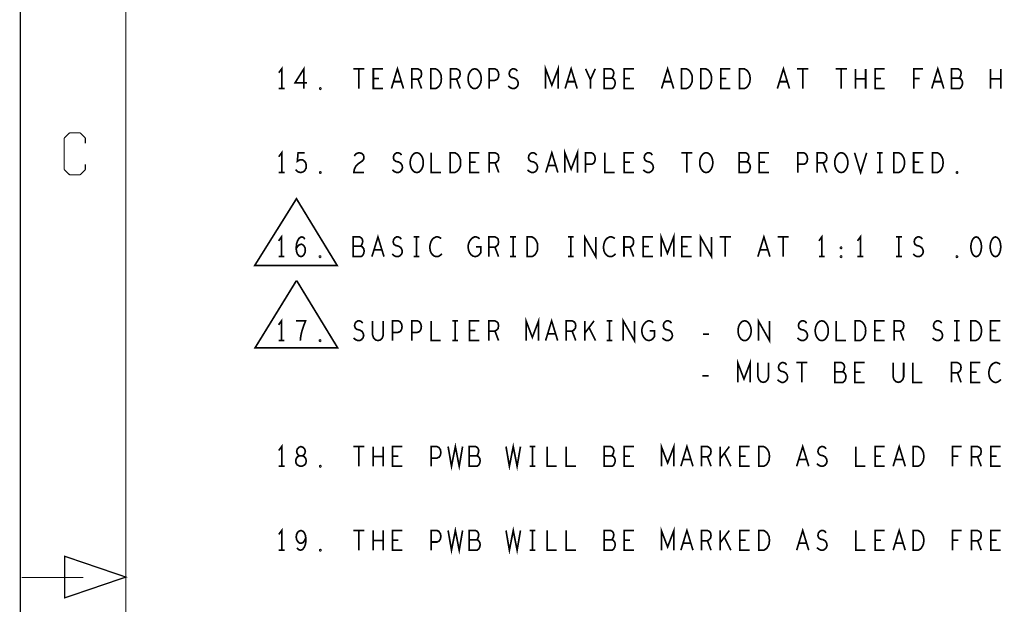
# Model space of a CAD drawing. Extents: x -16.7 to 17.3, y -13.5 to 8.5.
# Tile 6 of 37: x -16.7 to -12, y -2.6 to 0.2. Entities that reach past the tile are written whole.
import ezdxf

# ---------------------------------------------------------------- set-up
doc = ezdxf.new("R2010")
doc.units = 0
doc.layers.add('FAB_ART', color=2, linetype='CONTINUOUS')

msp = doc.modelspace()

# ---------------------------------------------------------------- linework, layer by layer
at = {"layer": 'FAB_ART'}
for points, const_width in [([(-16.6865, -13.509), (17.3135, -13.509), (17.3135, 8.491), (-16.6865, 8.491), (-16.6865, -13.509)], 0.006), ([(-16.1835, -13.009), (16.5805, -13.009), (16.5805, 8.058), (-16.1835, 8.058), (-16.1835, -13.009)], 0.006), ([(-15.4405, -0.147), (-15.4405, -0.053), (-15.4543, -0.0718)], 0.008), ([(-15.3347, -0.147), (-15.3347, -0.053), (-15.37725, -0.12037), (-15.31975, -0.12037)], 0.008), ([(-14.91725, -0.147), (-14.8885, -0.053), (-14.85975, -0.147)], 0.008), ([(-14.1824, -0.147), (-14.1824, -0.053), (-14.1525, -0.13133), (-14.1226, -0.053), (-14.1226, -0.147)], 0.008), ([(-14.08925, -0.147), (-14.0605, -0.053), (-14.03175, -0.147)], 0.008), ([(-13.62925, -0.147), (-13.6005, -0.053), (-13.57175, -0.147)], 0.008), ([(-13.07725, -0.147), (-13.0485, -0.053), (-13.01975, -0.147)], 0.008), ([(-12.34125, -0.147), (-12.3125, -0.053), (-12.28375, -0.147)], 0.008), ([(-15.09895, -0.053), (-15.04605, -0.053)], 0.008), ([(-15.0725, -0.053), (-15.0725, -0.147)], 0.008), ([(-14.9575, -0.147), (-15.0035, -0.147), (-15.0035, -0.053), (-14.9575, -0.053)], 0.008), ([(-14.8195, -0.147), (-14.8195, -0.053), (-14.79075, -0.053), (-14.78155, -0.0577), (-14.7758, -0.06397), (-14.7735, -0.0765), (-14.7758, -0.08903), (-14.7827, -0.09687), (-14.79075, -0.10157), (-14.8195, -0.10157)], 0.008), ([(-14.7298, -0.147), (-14.7298, -0.053), (-14.7068, -0.053), (-14.6976, -0.0577), (-14.6907, -0.06397), (-14.68495, -0.07337), (-14.68035, -0.08434), (-14.6792, -0.1), (-14.68035, -0.11567), (-14.68495, -0.12663), (-14.6907, -0.13604), (-14.6976, -0.1423), (-14.7068, -0.147), (-14.7298, -0.147)], 0.008), ([(-14.6355, -0.147), (-14.6355, -0.053), (-14.60675, -0.053), (-14.59755, -0.0577), (-14.5918, -0.06397), (-14.5895, -0.0765), (-14.5918, -0.08903), (-14.5987, -0.09687), (-14.60675, -0.10157), (-14.6355, -0.10157)], 0.008), ([(-14.5205, -0.147), (-14.5297, -0.14543), (-14.53775, -0.13917), (-14.54465, -0.12977), (-14.54925, -0.1188), (-14.55155, -0.10627), (-14.55155, -0.09373), (-14.54925, -0.0812), (-14.54465, -0.07023), (-14.53775, -0.06083), (-14.5297, -0.05457), (-14.5205, -0.053), (-14.5113, -0.05457), (-14.50325, -0.06083), (-14.49635, -0.07023), (-14.49175, -0.0812), (-14.48945, -0.09373), (-14.48945, -0.10627), (-14.49175, -0.1188), (-14.49635, -0.12977), (-14.50325, -0.13917), (-14.5113, -0.14543), (-14.5205, -0.147)], 0.008), ([(-14.4515, -0.147), (-14.4515, -0.053), (-14.4239, -0.053), (-14.4147, -0.0577), (-14.4078, -0.06867), (-14.4055, -0.0812), (-14.4078, -0.09373), (-14.41355, -0.10313), (-14.4239, -0.10784), (-14.4515, -0.10784)], 0.008), ([(-14.36065, -0.13447), (-14.35145, -0.1423), (-14.3411, -0.147), (-14.3319, -0.147), (-14.3227, -0.1423), (-14.3158, -0.13447), (-14.31235, -0.1235), (-14.31465, -0.11253), (-14.3204, -0.10313), (-14.33075, -0.09687), (-14.34455, -0.09373), (-14.3526, -0.08747), (-14.35605, -0.0765), (-14.35375, -0.06553), (-14.348, -0.0577), (-14.33995, -0.053), (-14.3319, -0.053), (-14.32385, -0.05613), (-14.31695, -0.06397)], 0.008), ([(-13.9685, -0.147), (-13.9685, -0.1047), (-13.9915, -0.053)], 0.008), ([(-13.9455, -0.053), (-13.9685, -0.1047)], 0.008), ([(-13.8673, -0.09687), (-13.8627, -0.09217), (-13.85925, -0.08434), (-13.85695, -0.07337), (-13.85925, -0.06397), (-13.86385, -0.0577), (-13.8719, -0.053), (-13.90295, -0.053), (-13.90295, -0.147), (-13.865, -0.147), (-13.85695, -0.14073), (-13.85235, -0.13133), (-13.85005, -0.12037), (-13.85235, -0.1094), (-13.85925, -0.1), (-13.8673, -0.09687), (-13.90295, -0.09687)], 0.008), ([(-13.7615, -0.147), (-13.8075, -0.147), (-13.8075, -0.053), (-13.7615, -0.053)], 0.008), ([(-13.5338, -0.147), (-13.5338, -0.053), (-13.5108, -0.053), (-13.5016, -0.0577), (-13.4947, -0.06397), (-13.48895, -0.07337), (-13.48435, -0.08434), (-13.4832, -0.1), (-13.48435, -0.11567), (-13.48895, -0.12663), (-13.4947, -0.13604), (-13.5016, -0.1423), (-13.5108, -0.147), (-13.5338, -0.147)], 0.008), ([(-13.4418, -0.147), (-13.4418, -0.053), (-13.4188, -0.053), (-13.4096, -0.0577), (-13.4027, -0.06397), (-13.39695, -0.07337), (-13.39235, -0.08434), (-13.3912, -0.1), (-13.39235, -0.11567), (-13.39695, -0.12663), (-13.4027, -0.13604), (-13.4096, -0.1423), (-13.4188, -0.147), (-13.4418, -0.147)], 0.008), ([(-13.3015, -0.147), (-13.3475, -0.147), (-13.3475, -0.053), (-13.3015, -0.053)], 0.008), ([(-13.2578, -0.147), (-13.2578, -0.053), (-13.2348, -0.053), (-13.2256, -0.0577), (-13.2187, -0.06397), (-13.21295, -0.07337), (-13.20835, -0.08434), (-13.2072, -0.1), (-13.20835, -0.11567), (-13.21295, -0.12663), (-13.2187, -0.13604), (-13.2256, -0.1423), (-13.2348, -0.147), (-13.2578, -0.147)], 0.008), ([(-12.98295, -0.053), (-12.93005, -0.053)], 0.008), ([(-12.9565, -0.053), (-12.9565, -0.147)], 0.008), ([(-12.79895, -0.053), (-12.74605, -0.053)], 0.008), ([(-12.7725, -0.053), (-12.7725, -0.147)], 0.008), ([(-12.70465, -0.147), (-12.70465, -0.053)], 0.008), ([(-12.65635, -0.053), (-12.65635, -0.147)], 0.008), ([(-12.5655, -0.147), (-12.6115, -0.147), (-12.6115, -0.053), (-12.5655, -0.053)], 0.008), ([(-12.42635, -0.147), (-12.42635, -0.053), (-12.38265, -0.053)], 0.008), ([(-12.2113, -0.09687), (-12.2067, -0.09217), (-12.20325, -0.08434), (-12.20095, -0.07337), (-12.20325, -0.06397), (-12.20785, -0.0577), (-12.2159, -0.053), (-12.24695, -0.053), (-12.24695, -0.147), (-12.209, -0.147), (-12.20095, -0.14073), (-12.19635, -0.13133), (-12.19405, -0.12037), (-12.19635, -0.1094), (-12.20325, -0.1), (-12.2113, -0.09687), (-12.24695, -0.09687)], 0.008), ([(-12.06065, -0.147), (-12.06065, -0.053)], 0.008), ([(-12.01235, -0.053), (-12.01235, -0.147)], 0.008), ([(-15.2565, -0.15013), (-15.2588, -0.14857), (-15.2588, -0.14543), (-15.2565, -0.14387), (-15.2542, -0.14543), (-15.2542, -0.14857), (-15.2565, -0.15013)], 0.008), ([(-14.9759, -0.09843), (-15.0035, -0.09843)], 0.008), ([(-14.8701, -0.1141), (-14.9069, -0.1141)], 0.008), ([(-14.79075, -0.10157), (-14.7735, -0.147)], 0.008), ([(-14.60675, -0.10157), (-14.5895, -0.147)], 0.008), ([(-14.0421, -0.1141), (-14.0789, -0.1141)], 0.008), ([(-13.7799, -0.09843), (-13.8075, -0.09843)], 0.008), ([(-13.5821, -0.1141), (-13.6189, -0.1141)], 0.008), ([(-13.3199, -0.09843), (-13.3475, -0.09843)], 0.008), ([(-13.0301, -0.1141), (-13.0669, -0.1141)], 0.008), ([(-12.65635, -0.1), (-12.70465, -0.1)], 0.008), ([(-12.5839, -0.09843), (-12.6115, -0.09843)], 0.008), ([(-12.39875, -0.09843), (-12.42635, -0.09843)], 0.008), ([(-12.2941, -0.1141), (-12.3309, -0.1141)], 0.008), ([(-12.01235, -0.1), (-12.06065, -0.1)], 0.008), ([(-15.4543, -0.147), (-15.4267, -0.147)], 0.008), ([(-16.4515, -0.358), (-16.4775, -0.383)], 0.006), ([(-16.4015, -0.358), (-16.4515, -0.358)], 0.006), ([(-16.3765, -0.383), (-16.4015, -0.358)], 0.006), ([(-16.4775, -0.383), (-16.4775, -0.533)], 0.006), ([(-16.3765, -0.408), (-16.3765, -0.383)], 0.006), ([(-15.4405, -0.547), (-15.4405, -0.453), (-15.4543, -0.4718)], 0.008), ([(-15.3738, -0.5329), (-15.3669, -0.54073), (-15.35885, -0.54543), (-15.3485, -0.547), (-15.33815, -0.54387), (-15.3301, -0.5376), (-15.32435, -0.52663), (-15.3232, -0.5141), (-15.3255, -0.50157), (-15.33125, -0.49373), (-15.3393, -0.48747), (-15.34735, -0.4859), (-15.3554, -0.48747), (-15.36575, -0.49373), (-15.3623, -0.453), (-15.33125, -0.453)], 0.008), ([(-15.09435, -0.46867), (-15.08745, -0.45927), (-15.0794, -0.45457), (-15.0702, -0.453), (-15.0587, -0.45613), (-15.05065, -0.46397), (-15.04835, -0.47337), (-15.0495, -0.48277), (-15.0541, -0.4906), (-15.0771, -0.50627), (-15.08745, -0.51723), (-15.09435, -0.5329), (-15.09665, -0.547), (-15.04835, -0.547)], 0.008), ([(-14.91265, -0.53447), (-14.90345, -0.5423), (-14.8931, -0.547), (-14.8839, -0.547), (-14.8747, -0.5423), (-14.8678, -0.53447), (-14.86435, -0.5235), (-14.86665, -0.51253), (-14.8724, -0.50313), (-14.88275, -0.49687), (-14.89655, -0.49373), (-14.9046, -0.48747), (-14.90805, -0.4765), (-14.90575, -0.46553), (-14.9, -0.4577), (-14.89195, -0.453), (-14.8839, -0.453), (-14.87585, -0.45613), (-14.86895, -0.46397)], 0.008), ([(-14.7965, -0.547), (-14.8057, -0.54543), (-14.81375, -0.53917), (-14.82065, -0.52977), (-14.82525, -0.5188), (-14.82755, -0.50627), (-14.82755, -0.49373), (-14.82525, -0.4812), (-14.82065, -0.47023), (-14.81375, -0.46083), (-14.8057, -0.45457), (-14.7965, -0.453), (-14.7873, -0.45457), (-14.77925, -0.46083), (-14.77235, -0.47023), (-14.76775, -0.4812), (-14.76545, -0.49373), (-14.76545, -0.50627), (-14.76775, -0.5188), (-14.77235, -0.52977), (-14.77925, -0.53917), (-14.7873, -0.54543), (-14.7965, -0.547)], 0.008), ([(-14.7275, -0.453), (-14.7275, -0.547), (-14.6815, -0.547)], 0.008), ([(-14.6378, -0.547), (-14.6378, -0.453), (-14.6148, -0.453), (-14.6056, -0.4577), (-14.5987, -0.46397), (-14.59295, -0.47337), (-14.58835, -0.48434), (-14.5872, -0.5), (-14.58835, -0.51567), (-14.59295, -0.52663), (-14.5987, -0.53604), (-14.6056, -0.5423), (-14.6148, -0.547), (-14.6378, -0.547)], 0.008), ([(-14.4975, -0.547), (-14.5435, -0.547), (-14.5435, -0.453), (-14.4975, -0.453)], 0.008), ([(-14.4515, -0.547), (-14.4515, -0.453), (-14.42275, -0.453), (-14.41355, -0.4577), (-14.4078, -0.46397), (-14.4055, -0.4765), (-14.4078, -0.48903), (-14.4147, -0.49687), (-14.42275, -0.50157), (-14.4515, -0.50157)], 0.008), ([(-14.26865, -0.53447), (-14.25945, -0.5423), (-14.2491, -0.547), (-14.2399, -0.547), (-14.2307, -0.5423), (-14.2238, -0.53447), (-14.22035, -0.5235), (-14.22265, -0.51253), (-14.2284, -0.50313), (-14.23875, -0.49687), (-14.25255, -0.49373), (-14.2606, -0.48747), (-14.26405, -0.4765), (-14.26175, -0.46553), (-14.256, -0.4577), (-14.24795, -0.453), (-14.2399, -0.453), (-14.23185, -0.45613), (-14.22495, -0.46397)], 0.008), ([(-14.18125, -0.547), (-14.1525, -0.453), (-14.12375, -0.547)], 0.008), ([(-14.0904, -0.547), (-14.0904, -0.453), (-14.0605, -0.53133), (-14.0306, -0.453), (-14.0306, -0.547)], 0.008), ([(-13.9915, -0.547), (-13.9915, -0.453), (-13.9639, -0.453), (-13.9547, -0.4577), (-13.9478, -0.46867), (-13.9455, -0.4812), (-13.9478, -0.49373), (-13.95355, -0.50313), (-13.9639, -0.50784), (-13.9915, -0.50784)], 0.008), ([(-13.8995, -0.453), (-13.8995, -0.547), (-13.8535, -0.547)], 0.008), ([(-13.7615, -0.547), (-13.8075, -0.547), (-13.8075, -0.453), (-13.7615, -0.453)], 0.008), ([(-13.71665, -0.53447), (-13.70745, -0.5423), (-13.6971, -0.547), (-13.6879, -0.547), (-13.6787, -0.5423), (-13.6718, -0.53447), (-13.66835, -0.5235), (-13.67065, -0.51253), (-13.6764, -0.50313), (-13.68675, -0.49687), (-13.70055, -0.49373), (-13.7086, -0.48747), (-13.71205, -0.4765), (-13.70975, -0.46553), (-13.704, -0.4577), (-13.69595, -0.453), (-13.6879, -0.453), (-13.67985, -0.45613), (-13.67295, -0.46397)], 0.008), ([(-13.53495, -0.453), (-13.48205, -0.453)], 0.008), ([(-13.5085, -0.453), (-13.5085, -0.547)], 0.008), ([(-13.4165, -0.547), (-13.4257, -0.54543), (-13.43375, -0.53917), (-13.44065, -0.52977), (-13.44525, -0.5188), (-13.44755, -0.50627), (-13.44755, -0.49373), (-13.44525, -0.4812), (-13.44065, -0.47023), (-13.43375, -0.46083), (-13.4257, -0.45457), (-13.4165, -0.453), (-13.4073, -0.45457), (-13.39925, -0.46083), (-13.39235, -0.47023), (-13.38775, -0.4812), (-13.38545, -0.49373), (-13.38545, -0.50627), (-13.38775, -0.5188), (-13.39235, -0.52977), (-13.39925, -0.53917), (-13.4073, -0.54543), (-13.4165, -0.547)], 0.008), ([(-13.2233, -0.49687), (-13.2187, -0.49217), (-13.21525, -0.48434), (-13.21295, -0.47337), (-13.21525, -0.46397), (-13.21985, -0.4577), (-13.2279, -0.453), (-13.25895, -0.453), (-13.25895, -0.547), (-13.221, -0.547), (-13.21295, -0.54073), (-13.20835, -0.53133), (-13.20605, -0.52037), (-13.20835, -0.5094), (-13.21525, -0.5), (-13.2233, -0.49687), (-13.25895, -0.49687)], 0.008), ([(-13.1175, -0.547), (-13.1635, -0.547), (-13.1635, -0.453), (-13.1175, -0.453)], 0.008), ([(-12.9795, -0.547), (-12.9795, -0.453), (-12.9519, -0.453), (-12.9427, -0.4577), (-12.9358, -0.46867), (-12.9335, -0.4812), (-12.9358, -0.49373), (-12.94155, -0.50313), (-12.9519, -0.50784), (-12.9795, -0.50784)], 0.008), ([(-12.8875, -0.547), (-12.8875, -0.453), (-12.85875, -0.453), (-12.84955, -0.4577), (-12.8438, -0.46397), (-12.8415, -0.4765), (-12.8438, -0.48903), (-12.8507, -0.49687), (-12.85875, -0.50157), (-12.8875, -0.50157)], 0.008), ([(-12.7725, -0.547), (-12.7817, -0.54543), (-12.78975, -0.53917), (-12.79665, -0.52977), (-12.80125, -0.5188), (-12.80355, -0.50627), (-12.80355, -0.49373), (-12.80125, -0.4812), (-12.79665, -0.47023), (-12.78975, -0.46083), (-12.7817, -0.45457), (-12.7725, -0.453), (-12.7633, -0.45457), (-12.75525, -0.46083), (-12.74835, -0.47023), (-12.74375, -0.4812), (-12.74145, -0.49373), (-12.74145, -0.50627), (-12.74375, -0.5188), (-12.74835, -0.52977), (-12.75525, -0.53917), (-12.7633, -0.54543), (-12.7725, -0.547)], 0.008), ([(-12.70925, -0.453), (-12.6805, -0.547), (-12.65175, -0.453)], 0.008), ([(-12.6023, -0.453), (-12.5747, -0.453)], 0.008), ([(-12.5885, -0.453), (-12.5885, -0.547)], 0.008), ([(-12.5218, -0.547), (-12.5218, -0.453), (-12.4988, -0.453), (-12.4896, -0.4577), (-12.4827, -0.46397), (-12.47695, -0.47337), (-12.47235, -0.48434), (-12.4712, -0.5), (-12.47235, -0.51567), (-12.47695, -0.52663), (-12.4827, -0.53604), (-12.4896, -0.5423), (-12.4988, -0.547), (-12.5218, -0.547)], 0.008), ([(-12.3815, -0.547), (-12.4275, -0.547), (-12.4275, -0.453), (-12.3815, -0.453)], 0.008), ([(-12.3378, -0.547), (-12.3378, -0.453), (-12.3148, -0.453), (-12.3056, -0.4577), (-12.2987, -0.46397), (-12.29295, -0.47337), (-12.28835, -0.48434), (-12.2872, -0.5), (-12.28835, -0.51567), (-12.29295, -0.52663), (-12.2987, -0.53604), (-12.3056, -0.5423), (-12.3148, -0.547), (-12.3378, -0.547)], 0.008), ([(-16.3765, -0.533), (-16.3765, -0.508)], 0.006), ([(-14.5159, -0.49843), (-14.5435, -0.49843)], 0.008), ([(-14.42275, -0.50157), (-14.4055, -0.547)], 0.008), ([(-14.1341, -0.5141), (-14.1709, -0.5141)], 0.008), ([(-13.7799, -0.49843), (-13.8075, -0.49843)], 0.008), ([(-13.1359, -0.49843), (-13.1635, -0.49843)], 0.008), ([(-12.85875, -0.50157), (-12.8415, -0.547)], 0.008), ([(-12.3999, -0.49843), (-12.4275, -0.49843)], 0.008), ([(-16.4775, -0.533), (-16.4515, -0.558)], 0.006), ([(-16.4515, -0.558), (-16.4015, -0.558)], 0.006), ([(-16.4015, -0.558), (-16.3765, -0.533)], 0.006), ([(-15.4543, -0.547), (-15.4267, -0.547)], 0.008), ([(-15.2565, -0.55013), (-15.2588, -0.54857), (-15.2588, -0.54543), (-15.2565, -0.54387), (-15.2542, -0.54543), (-15.2542, -0.54857), (-15.2565, -0.55013)], 0.008), ([(-12.6023, -0.547), (-12.5747, -0.547)], 0.008), ([(-12.2205, -0.55013), (-12.2228, -0.54857), (-12.2228, -0.54543), (-12.2205, -0.54387), (-12.2182, -0.54543), (-12.2182, -0.54857), (-12.2205, -0.55013)], 0.008), ([(-15.37, -0.672), (-15.569, -0.99), (-15.176, -0.99), (-15.37, -0.672)], 0.008), ([(-15.4415, -0.948), (-15.4415, -0.854), (-15.4553, -0.8728)], 0.008), ([(-15.01025, -0.948), (-14.9815, -0.854), (-14.95275, -0.948)], 0.008), ([(-13.99595, -0.948), (-13.99595, -0.854), (-13.94305, -0.948), (-13.94305, -0.854)], 0.008), ([(-13.6314, -0.948), (-13.6314, -0.854), (-13.6015, -0.93233), (-13.5716, -0.854), (-13.5716, -0.948)], 0.008), ([(-13.44395, -0.948), (-13.44395, -0.854), (-13.39105, -0.948), (-13.39105, -0.854)], 0.008), ([(-13.17025, -0.948), (-13.1415, -0.854), (-13.11275, -0.948)], 0.008), ([(-12.8655, -0.948), (-12.8655, -0.854), (-12.8793, -0.8728)], 0.008), ([(-12.6815, -0.948), (-12.6815, -0.854), (-12.6953, -0.8728)], 0.008), ([(-15.37135, -0.90884), (-15.3633, -0.89787), (-15.3564, -0.8916), (-15.3472, -0.88847), (-15.33915, -0.8916), (-15.3334, -0.89787), (-15.3288, -0.90727), (-15.32765, -0.91823), (-15.3288, -0.92763), (-15.3334, -0.93704), (-15.3403, -0.94487), (-15.34835, -0.948), (-15.35755, -0.94487), (-15.3656, -0.93547), (-15.3702, -0.92137), (-15.37135, -0.9057), (-15.36905, -0.88534), (-15.3656, -0.87437), (-15.35985, -0.8634), (-15.3518, -0.85557), (-15.34375, -0.854), (-15.3357, -0.85713), (-15.32995, -0.86497)], 0.008), ([(-15.0643, -0.89787), (-15.0597, -0.89317), (-15.05625, -0.88534), (-15.05395, -0.87437), (-15.05625, -0.86497), (-15.06085, -0.8587), (-15.0689, -0.854), (-15.09995, -0.854), (-15.09995, -0.948), (-15.062, -0.948), (-15.05395, -0.94173), (-15.04935, -0.93233), (-15.04705, -0.92137), (-15.04935, -0.9104), (-15.05625, -0.901), (-15.0643, -0.89787), (-15.09995, -0.89787)], 0.008), ([(-14.91365, -0.93547), (-14.90445, -0.9433), (-14.8941, -0.948), (-14.8849, -0.948), (-14.8757, -0.9433), (-14.8688, -0.93547), (-14.86535, -0.9245), (-14.86765, -0.91353), (-14.8734, -0.90413), (-14.88375, -0.89787), (-14.89755, -0.89473), (-14.9056, -0.88847), (-14.90905, -0.8775), (-14.90675, -0.86653), (-14.901, -0.8587), (-14.89295, -0.854), (-14.8849, -0.854), (-14.87685, -0.85713), (-14.86995, -0.86497)], 0.008), ([(-14.8113, -0.854), (-14.7837, -0.854)], 0.008), ([(-14.7975, -0.854), (-14.7975, -0.948)], 0.008), ([(-14.6802, -0.86183), (-14.6871, -0.85713), (-14.69515, -0.854), (-14.70435, -0.854), (-14.7147, -0.8587), (-14.72275, -0.86653), (-14.7285, -0.87593), (-14.7331, -0.8916), (-14.73425, -0.9057), (-14.73195, -0.9198), (-14.7285, -0.9292), (-14.7216, -0.9386), (-14.71355, -0.94487), (-14.7055, -0.948), (-14.69745, -0.948), (-14.6894, -0.94487), (-14.6825, -0.94017), (-14.67675, -0.9339)], 0.008), ([(-14.5146, -0.901), (-14.4916, -0.901), (-14.4916, -0.9292), (-14.4985, -0.9386), (-14.50655, -0.94487), (-14.51805, -0.948), (-14.52955, -0.94487), (-14.5376, -0.9386), (-14.5445, -0.9292), (-14.5491, -0.91823), (-14.5514, -0.9057), (-14.5514, -0.89473), (-14.5491, -0.88534), (-14.5445, -0.87437), (-14.5376, -0.86497), (-14.5307, -0.8587), (-14.5215, -0.854), (-14.51345, -0.854), (-14.50425, -0.85713), (-14.49735, -0.8634)], 0.008), ([(-14.4525, -0.948), (-14.4525, -0.854), (-14.42375, -0.854), (-14.41455, -0.8587), (-14.4088, -0.86497), (-14.4065, -0.8775), (-14.4088, -0.89003), (-14.4157, -0.89787), (-14.42375, -0.90257), (-14.4525, -0.90257)], 0.008), ([(-14.3513, -0.854), (-14.3237, -0.854)], 0.008), ([(-14.3375, -0.854), (-14.3375, -0.948)], 0.008), ([(-14.2708, -0.948), (-14.2708, -0.854), (-14.2478, -0.854), (-14.2386, -0.8587), (-14.2317, -0.86497), (-14.22595, -0.87437), (-14.22135, -0.88534), (-14.2202, -0.901), (-14.22135, -0.91667), (-14.22595, -0.92763), (-14.2317, -0.93704), (-14.2386, -0.9433), (-14.2478, -0.948), (-14.2708, -0.948)], 0.008), ([(-14.0753, -0.854), (-14.0477, -0.854)], 0.008), ([(-14.0615, -0.854), (-14.0615, -0.948)], 0.008), ([(-13.8522, -0.86183), (-13.8591, -0.85713), (-13.86715, -0.854), (-13.87635, -0.854), (-13.8867, -0.8587), (-13.89475, -0.86653), (-13.9005, -0.87593), (-13.9051, -0.8916), (-13.90625, -0.9057), (-13.90395, -0.9198), (-13.9005, -0.9292), (-13.8936, -0.9386), (-13.88555, -0.94487), (-13.8775, -0.948), (-13.86945, -0.948), (-13.8614, -0.94487), (-13.8545, -0.94017), (-13.84875, -0.9339)], 0.008), ([(-13.8085, -0.948), (-13.8085, -0.854), (-13.77975, -0.854), (-13.77055, -0.8587), (-13.7648, -0.86497), (-13.7625, -0.8775), (-13.7648, -0.89003), (-13.7717, -0.89787), (-13.77975, -0.90257), (-13.8085, -0.90257)], 0.008), ([(-13.6705, -0.948), (-13.7165, -0.948), (-13.7165, -0.854), (-13.6705, -0.854)], 0.008), ([(-13.4865, -0.948), (-13.5325, -0.948), (-13.5325, -0.854), (-13.4865, -0.854)], 0.008), ([(-13.35195, -0.854), (-13.29905, -0.854)], 0.008), ([(-13.3255, -0.854), (-13.3255, -0.948)], 0.008), ([(-13.07595, -0.854), (-13.02305, -0.854)], 0.008), ([(-13.0495, -0.854), (-13.0495, -0.948)], 0.008), ([(-12.5113, -0.854), (-12.4837, -0.854)], 0.008), ([(-12.4975, -0.854), (-12.4975, -0.948)], 0.008), ([(-12.42965, -0.93547), (-12.42045, -0.9433), (-12.4101, -0.948), (-12.4009, -0.948), (-12.3917, -0.9433), (-12.3848, -0.93547), (-12.38135, -0.9245), (-12.38365, -0.91353), (-12.3894, -0.90413), (-12.39975, -0.89787), (-12.41355, -0.89473), (-12.4216, -0.88847), (-12.42505, -0.8775), (-12.42275, -0.86653), (-12.417, -0.8587), (-12.40895, -0.854), (-12.4009, -0.854), (-12.39285, -0.85713), (-12.38595, -0.86497)], 0.008), ([(-12.1295, -0.854), (-12.1387, -0.85713), (-12.1456, -0.86497), (-12.1502, -0.87437), (-12.15365, -0.8869), (-12.1548, -0.901), (-12.15365, -0.9151), (-12.1502, -0.92763), (-12.1456, -0.93704), (-12.1387, -0.94487), (-12.1295, -0.948), (-12.1203, -0.94487), (-12.1134, -0.93704), (-12.1088, -0.92763), (-12.10535, -0.9151), (-12.1042, -0.901), (-12.10535, -0.8869), (-12.1088, -0.87437), (-12.1134, -0.86497), (-12.1203, -0.85713), (-12.1295, -0.854)], 0.008), ([(-12.0375, -0.854), (-12.0467, -0.85713), (-12.0536, -0.86497), (-12.0582, -0.87437), (-12.06165, -0.8869), (-12.0628, -0.901), (-12.06165, -0.9151), (-12.0582, -0.92763), (-12.0536, -0.93704), (-12.0467, -0.94487), (-12.0375, -0.948), (-12.0283, -0.94487), (-12.0214, -0.93704), (-12.0168, -0.92763), (-12.01335, -0.9151), (-12.0122, -0.901), (-12.01335, -0.8869), (-12.0168, -0.87437), (-12.0214, -0.86497), (-12.0283, -0.85713), (-12.0375, -0.854)], 0.008), ([(-14.9631, -0.9151), (-14.9999, -0.9151)], 0.008), ([(-14.42375, -0.90257), (-14.4065, -0.948)], 0.008), ([(-13.77975, -0.90257), (-13.7625, -0.948)], 0.008), ([(-13.6889, -0.89943), (-13.7165, -0.89943)], 0.008), ([(-13.5049, -0.89943), (-13.5325, -0.89943)], 0.008), ([(-13.1231, -0.9151), (-13.1599, -0.9151)], 0.008), ([(-12.7735, -0.90884), (-12.7758, -0.90727), (-12.7758, -0.90413), (-12.7735, -0.90257), (-12.7712, -0.90413), (-12.7712, -0.90727), (-12.7735, -0.90884)], 0.008), ([(-15.4553, -0.948), (-15.4277, -0.948)], 0.008), ([(-15.2575, -0.95113), (-15.2598, -0.94957), (-15.2598, -0.94643), (-15.2575, -0.94487), (-15.2552, -0.94643), (-15.2552, -0.94957), (-15.2575, -0.95113)], 0.008), ([(-14.8113, -0.948), (-14.7837, -0.948)], 0.008), ([(-14.3513, -0.948), (-14.3237, -0.948)], 0.008), ([(-14.0753, -0.948), (-14.0477, -0.948)], 0.008), ([(-12.8793, -0.948), (-12.8517, -0.948)], 0.008), ([(-12.7735, -0.95113), (-12.7758, -0.94957), (-12.7758, -0.94643), (-12.7735, -0.94487), (-12.7712, -0.94643), (-12.7712, -0.94957), (-12.7735, -0.95113)], 0.008), ([(-12.6953, -0.948), (-12.6677, -0.948)], 0.008), ([(-12.5113, -0.948), (-12.4837, -0.948)], 0.008), ([(-12.2215, -0.95113), (-12.2238, -0.94957), (-12.2238, -0.94643), (-12.2215, -0.94487), (-12.2192, -0.94643), (-12.2192, -0.94957), (-12.2215, -0.95113)], 0.008), ([(-15.37, -1.062), (-15.567, -1.382), (-15.174, -1.382), (-15.369, -1.062)], 0.008), ([(-15.4415, -1.348), (-15.4415, -1.254), (-15.4553, -1.2728)], 0.008), ([(-15.3518, -1.348), (-15.3495, -1.32763), (-15.34605, -1.3104), (-15.34145, -1.29473), (-15.3357, -1.2775), (-15.3265, -1.254), (-15.3725, -1.254)], 0.008), ([(-15.09765, -1.33547), (-15.08845, -1.3433), (-15.0781, -1.348), (-15.0689, -1.348), (-15.0597, -1.3433), (-15.0528, -1.33547), (-15.04935, -1.3245), (-15.05165, -1.31353), (-15.0574, -1.30413), (-15.06775, -1.29787), (-15.08155, -1.29473), (-15.0896, -1.28847), (-15.09305, -1.2775), (-15.09075, -1.26653), (-15.085, -1.2587), (-15.07695, -1.254), (-15.0689, -1.254), (-15.06085, -1.25713), (-15.05395, -1.26497)], 0.008), ([(-15.0068, -1.254), (-15.0068, -1.32137), (-15.0022, -1.33547), (-14.993, -1.34487), (-14.9815, -1.348), (-14.97, -1.34487), (-14.9608, -1.33547), (-14.9562, -1.32137), (-14.9562, -1.254)], 0.008), ([(-14.9125, -1.348), (-14.9125, -1.254), (-14.8849, -1.254), (-14.8757, -1.2587), (-14.8688, -1.26967), (-14.8665, -1.2822), (-14.8688, -1.29473), (-14.87455, -1.30413), (-14.8849, -1.30884), (-14.9125, -1.30884)], 0.008), ([(-14.8205, -1.348), (-14.8205, -1.254), (-14.7929, -1.254), (-14.7837, -1.2587), (-14.7768, -1.26967), (-14.7745, -1.2822), (-14.7768, -1.29473), (-14.78255, -1.30413), (-14.7929, -1.30884), (-14.8205, -1.30884)], 0.008), ([(-14.7285, -1.254), (-14.7285, -1.348), (-14.6825, -1.348)], 0.008), ([(-14.6273, -1.254), (-14.5997, -1.254)], 0.008), ([(-14.6135, -1.254), (-14.6135, -1.348)], 0.008), ([(-14.4985, -1.348), (-14.5445, -1.348), (-14.5445, -1.254), (-14.4985, -1.254)], 0.008), ([(-14.4525, -1.348), (-14.4525, -1.254), (-14.42375, -1.254), (-14.41455, -1.2587), (-14.4088, -1.26497), (-14.4065, -1.2775), (-14.4088, -1.29003), (-14.4157, -1.29787), (-14.42375, -1.30257), (-14.4525, -1.30257)], 0.008), ([(-14.2754, -1.348), (-14.2754, -1.254), (-14.2455, -1.33233), (-14.2156, -1.254), (-14.2156, -1.348)], 0.008), ([(-14.18225, -1.348), (-14.1535, -1.254), (-14.12475, -1.348)], 0.008), ([(-14.0845, -1.348), (-14.0845, -1.254), (-14.05575, -1.254), (-14.04655, -1.2587), (-14.0408, -1.26497), (-14.0385, -1.2775), (-14.0408, -1.29003), (-14.0477, -1.29787), (-14.05575, -1.30257), (-14.0845, -1.30257)], 0.008), ([(-13.9948, -1.348), (-13.9948, -1.254)], 0.008), ([(-13.9511, -1.254), (-13.9948, -1.31197)], 0.008), ([(-13.8913, -1.254), (-13.8637, -1.254)], 0.008), ([(-13.8775, -1.254), (-13.8775, -1.348)], 0.008), ([(-13.81195, -1.348), (-13.81195, -1.254), (-13.75905, -1.348), (-13.75905, -1.254)], 0.008), ([(-13.6866, -1.301), (-13.6636, -1.301), (-13.6636, -1.3292), (-13.6705, -1.3386), (-13.67855, -1.34487), (-13.69005, -1.348), (-13.70155, -1.34487), (-13.7096, -1.3386), (-13.7165, -1.3292), (-13.7211, -1.31823), (-13.7234, -1.3057), (-13.7234, -1.29473), (-13.7211, -1.28534), (-13.7165, -1.27437), (-13.7096, -1.26497), (-13.7027, -1.2587), (-13.6935, -1.254), (-13.68545, -1.254), (-13.67625, -1.25713), (-13.66935, -1.2634)], 0.008), ([(-13.62565, -1.33547), (-13.61645, -1.3433), (-13.6061, -1.348), (-13.5969, -1.348), (-13.5877, -1.3433), (-13.5808, -1.33547), (-13.57735, -1.3245), (-13.57965, -1.31353), (-13.5854, -1.30413), (-13.59575, -1.29787), (-13.60955, -1.29473), (-13.6176, -1.28847), (-13.62105, -1.2775), (-13.61875, -1.26653), (-13.613, -1.2587), (-13.60495, -1.254), (-13.5969, -1.254), (-13.58885, -1.25713), (-13.58195, -1.26497)], 0.008), ([(-13.2335, -1.348), (-13.2427, -1.34643), (-13.25075, -1.34017), (-13.25765, -1.33077), (-13.26225, -1.3198), (-13.26455, -1.30727), (-13.26455, -1.29473), (-13.26225, -1.2822), (-13.25765, -1.27123), (-13.25075, -1.26183), (-13.2427, -1.25557), (-13.2335, -1.254), (-13.2243, -1.25557), (-13.21625, -1.26183), (-13.20935, -1.27123), (-13.20475, -1.2822), (-13.20245, -1.29473), (-13.20245, -1.30727), (-13.20475, -1.3198), (-13.20935, -1.33077), (-13.21625, -1.34017), (-13.2243, -1.34643), (-13.2335, -1.348)], 0.008), ([(-13.16795, -1.348), (-13.16795, -1.254), (-13.11505, -1.348), (-13.11505, -1.254)], 0.008), ([(-12.98165, -1.33547), (-12.97245, -1.3433), (-12.9621, -1.348), (-12.9529, -1.348), (-12.9437, -1.3433), (-12.9368, -1.33547), (-12.93335, -1.3245), (-12.93565, -1.31353), (-12.9414, -1.30413), (-12.95175, -1.29787), (-12.96555, -1.29473), (-12.9736, -1.28847), (-12.97705, -1.2775), (-12.97475, -1.26653), (-12.969, -1.2587), (-12.96095, -1.254), (-12.9529, -1.254), (-12.94485, -1.25713), (-12.93795, -1.26497)], 0.008), ([(-12.8655, -1.348), (-12.8747, -1.34643), (-12.88275, -1.34017), (-12.88965, -1.33077), (-12.89425, -1.3198), (-12.89655, -1.30727), (-12.89655, -1.29473), (-12.89425, -1.2822), (-12.88965, -1.27123), (-12.88275, -1.26183), (-12.8747, -1.25557), (-12.8655, -1.254), (-12.8563, -1.25557), (-12.84825, -1.26183), (-12.84135, -1.27123), (-12.83675, -1.2822), (-12.83445, -1.29473), (-12.83445, -1.30727), (-12.83675, -1.3198), (-12.84135, -1.33077), (-12.84825, -1.34017), (-12.8563, -1.34643), (-12.8655, -1.348)], 0.008), ([(-12.7965, -1.254), (-12.7965, -1.348), (-12.7505, -1.348)], 0.008), ([(-12.7068, -1.348), (-12.7068, -1.254), (-12.6838, -1.254), (-12.6746, -1.2587), (-12.6677, -1.26497), (-12.66195, -1.27437), (-12.65735, -1.28534), (-12.6562, -1.301), (-12.65735, -1.31667), (-12.66195, -1.32763), (-12.6677, -1.33704), (-12.6746, -1.3433), (-12.6838, -1.348), (-12.7068, -1.348)], 0.008), ([(-12.5665, -1.348), (-12.6125, -1.348), (-12.6125, -1.254), (-12.5665, -1.254)], 0.008), ([(-12.5205, -1.348), (-12.5205, -1.254), (-12.49175, -1.254), (-12.48255, -1.2587), (-12.4768, -1.26497), (-12.4745, -1.2775), (-12.4768, -1.29003), (-12.4837, -1.29787), (-12.49175, -1.30257), (-12.5205, -1.30257)], 0.008), ([(-12.33765, -1.33547), (-12.32845, -1.3433), (-12.3181, -1.348), (-12.3089, -1.348), (-12.2997, -1.3433), (-12.2928, -1.33547), (-12.28935, -1.3245), (-12.29165, -1.31353), (-12.2974, -1.30413), (-12.30775, -1.29787), (-12.32155, -1.29473), (-12.3296, -1.28847), (-12.33305, -1.2775), (-12.33075, -1.26653), (-12.325, -1.2587), (-12.31695, -1.254), (-12.3089, -1.254), (-12.30085, -1.25713), (-12.29395, -1.26497)], 0.008), ([(-12.2353, -1.254), (-12.2077, -1.254)], 0.008), ([(-12.2215, -1.254), (-12.2215, -1.348)], 0.008), ([(-12.1548, -1.348), (-12.1548, -1.254), (-12.1318, -1.254), (-12.1226, -1.2587), (-12.1157, -1.26497), (-12.10995, -1.27437), (-12.10535, -1.28534), (-12.1042, -1.301), (-12.10535, -1.31667), (-12.10995, -1.32763), (-12.1157, -1.33704), (-12.1226, -1.3433), (-12.1318, -1.348), (-12.1548, -1.348)], 0.008), ([(-12.0145, -1.348), (-12.0605, -1.348), (-12.0605, -1.254), (-12.0145, -1.254)], 0.008), ([(-14.5169, -1.29943), (-14.5445, -1.29943)], 0.008), ([(-14.42375, -1.30257), (-14.4065, -1.348)], 0.008), ([(-14.1351, -1.3151), (-14.1719, -1.3151)], 0.008), ([(-14.05575, -1.30257), (-14.0385, -1.348)], 0.008), ([(-13.9442, -1.348), (-13.97525, -1.28534)], 0.008), ([(-13.43245, -1.31667), (-13.40255, -1.31667)], 0.008), ([(-12.5849, -1.29943), (-12.6125, -1.29943)], 0.008), ([(-12.49175, -1.30257), (-12.4745, -1.348)], 0.008), ([(-12.0329, -1.29943), (-12.0605, -1.29943)], 0.008), ([(-15.4553, -1.348), (-15.4277, -1.348)], 0.008), ([(-15.2575, -1.35113), (-15.2598, -1.34957), (-15.2598, -1.34643), (-15.2575, -1.34487), (-15.2552, -1.34643), (-15.2552, -1.34957), (-15.2575, -1.35113)], 0.008), ([(-14.6273, -1.348), (-14.5997, -1.348)], 0.008), ([(-13.8913, -1.348), (-13.8637, -1.348)], 0.008), ([(-12.2353, -1.348), (-12.2077, -1.348)], 0.008), ([(-13.2664, -1.547), (-13.2664, -1.453), (-13.2365, -1.53133), (-13.2066, -1.453), (-13.2066, -1.547)], 0.008), ([(-13.1698, -1.453), (-13.1698, -1.52037), (-13.1652, -1.53447), (-13.156, -1.54387), (-13.1445, -1.547), (-13.133, -1.54387), (-13.1238, -1.53447), (-13.1192, -1.52037), (-13.1192, -1.453)], 0.008), ([(-13.07665, -1.53447), (-13.06745, -1.5423), (-13.0571, -1.547), (-13.0479, -1.547), (-13.0387, -1.5423), (-13.0318, -1.53447), (-13.02835, -1.5235), (-13.03065, -1.51253), (-13.0364, -1.50313), (-13.04675, -1.49687), (-13.06055, -1.49373), (-13.0686, -1.48747), (-13.07205, -1.4765), (-13.06975, -1.46553), (-13.064, -1.4577), (-13.05595, -1.453), (-13.0479, -1.453), (-13.03985, -1.45613), (-13.03295, -1.46397)], 0.008), ([(-12.98695, -1.453), (-12.93405, -1.453)], 0.008), ([(-12.9605, -1.453), (-12.9605, -1.547)], 0.008), ([(-12.7673, -1.49687), (-12.7627, -1.49217), (-12.75925, -1.48434), (-12.75695, -1.47337), (-12.75925, -1.46397), (-12.76385, -1.4577), (-12.7719, -1.453), (-12.80295, -1.453), (-12.80295, -1.547), (-12.765, -1.547), (-12.75695, -1.54073), (-12.75235, -1.53133), (-12.75005, -1.52037), (-12.75235, -1.5094), (-12.75925, -1.5), (-12.7673, -1.49687), (-12.80295, -1.49687)], 0.008), ([(-12.6615, -1.547), (-12.7075, -1.547), (-12.7075, -1.453), (-12.6615, -1.453)], 0.008), ([(-12.5258, -1.453), (-12.5258, -1.52037), (-12.5212, -1.53447), (-12.512, -1.54387), (-12.5005, -1.547), (-12.489, -1.54387), (-12.4798, -1.53447), (-12.4752, -1.52037), (-12.4752, -1.453)], 0.008), ([(-12.4315, -1.453), (-12.4315, -1.547), (-12.3855, -1.547)], 0.008), ([(-12.2475, -1.547), (-12.2475, -1.453), (-12.21875, -1.453), (-12.20955, -1.4577), (-12.2038, -1.46397), (-12.2015, -1.4765), (-12.2038, -1.48903), (-12.2107, -1.49687), (-12.21875, -1.50157), (-12.2475, -1.50157)], 0.008), ([(-12.1095, -1.547), (-12.1555, -1.547), (-12.1555, -1.453), (-12.1095, -1.453)], 0.008), ([(-12.0152, -1.46083), (-12.0221, -1.45613), (-12.03015, -1.453), (-12.03935, -1.453), (-12.0497, -1.4577), (-12.05775, -1.46553), (-12.0635, -1.47493), (-12.0681, -1.4906), (-12.06925, -1.5047), (-12.06695, -1.5188), (-12.0635, -1.5282), (-12.0566, -1.5376), (-12.04855, -1.54387), (-12.0405, -1.547), (-12.03245, -1.547), (-12.0244, -1.54387), (-12.0175, -1.53917), (-12.01175, -1.5329)], 0.008), ([(-12.6799, -1.49843), (-12.7075, -1.49843)], 0.008), ([(-12.21875, -1.50157), (-12.2015, -1.547)], 0.008), ([(-12.1279, -1.49843), (-12.1555, -1.49843)], 0.008), ([(-13.43545, -1.51567), (-13.40555, -1.51567)], 0.008), ([(-15.4405, -1.947), (-15.4405, -1.853), (-15.4543, -1.8718)], 0.008), ([(-15.3485, -1.947), (-15.34045, -1.94543), (-15.33125, -1.94073), (-15.3255, -1.9329), (-15.3232, -1.92193), (-15.3255, -1.91097), (-15.3324, -1.90157), (-15.34275, -1.89687), (-15.35425, -1.89687), (-15.36115, -1.89373), (-15.3669, -1.8859), (-15.3692, -1.87493), (-15.36575, -1.86397), (-15.3577, -1.85613), (-15.3485, -1.853), (-15.3393, -1.85613), (-15.33125, -1.86397), (-15.3278, -1.87493), (-15.3301, -1.8859), (-15.33585, -1.89373), (-15.34275, -1.89687), (-15.35425, -1.89687), (-15.3646, -1.90157), (-15.3715, -1.91097), (-15.3738, -1.92193), (-15.3715, -1.9329), (-15.36575, -1.94073), (-15.35655, -1.94543), (-15.3485, -1.947)], 0.008), ([(-15.09895, -1.853), (-15.04605, -1.853)], 0.008), ([(-15.0725, -1.853), (-15.0725, -1.947)], 0.008), ([(-15.00465, -1.947), (-15.00465, -1.853)], 0.008), ([(-14.95635, -1.853), (-14.95635, -1.947)], 0.008), ([(-14.8655, -1.947), (-14.9115, -1.947), (-14.9115, -1.853), (-14.8655, -1.853)], 0.008), ([(-14.7275, -1.947), (-14.7275, -1.853), (-14.6999, -1.853), (-14.6907, -1.8577), (-14.6838, -1.86867), (-14.6815, -1.8812), (-14.6838, -1.89373), (-14.68955, -1.90313), (-14.6999, -1.90784), (-14.7275, -1.90784)], 0.008), ([(-14.647, -1.853), (-14.6309, -1.947), (-14.6125, -1.853), (-14.5941, -1.947), (-14.578, -1.853)], 0.008), ([(-14.5113, -1.89687), (-14.5067, -1.89217), (-14.50325, -1.88434), (-14.50095, -1.87337), (-14.50325, -1.86397), (-14.50785, -1.8577), (-14.5159, -1.853), (-14.54695, -1.853), (-14.54695, -1.947), (-14.509, -1.947), (-14.50095, -1.94073), (-14.49635, -1.93133), (-14.49405, -1.92037), (-14.49635, -1.9094), (-14.50325, -1.9), (-14.5113, -1.89687), (-14.54695, -1.89687)], 0.008), ([(-14.371, -1.853), (-14.3549, -1.947), (-14.3365, -1.853), (-14.3181, -1.947), (-14.302, -1.853)], 0.008), ([(-14.2583, -1.853), (-14.2307, -1.853)], 0.008), ([(-14.2445, -1.853), (-14.2445, -1.947)], 0.008), ([(-14.1755, -1.853), (-14.1755, -1.947), (-14.1295, -1.947)], 0.008), ([(-14.0835, -1.853), (-14.0835, -1.947), (-14.0375, -1.947)], 0.008), ([(-13.8673, -1.89687), (-13.8627, -1.89217), (-13.85925, -1.88434), (-13.85695, -1.87337), (-13.85925, -1.86397), (-13.86385, -1.8577), (-13.8719, -1.853), (-13.90295, -1.853), (-13.90295, -1.947), (-13.865, -1.947), (-13.85695, -1.94073), (-13.85235, -1.93133), (-13.85005, -1.92037), (-13.85235, -1.9094), (-13.85925, -1.9), (-13.8673, -1.89687), (-13.90295, -1.89687)], 0.008), ([(-13.7615, -1.947), (-13.8075, -1.947), (-13.8075, -1.853), (-13.7615, -1.853)], 0.008), ([(-13.6304, -1.947), (-13.6304, -1.853), (-13.6005, -1.93133), (-13.5706, -1.853), (-13.5706, -1.947)], 0.008), ([(-13.53725, -1.947), (-13.5085, -1.853), (-13.47975, -1.947)], 0.008), ([(-13.4395, -1.947), (-13.4395, -1.853), (-13.41075, -1.853), (-13.40155, -1.8577), (-13.3958, -1.86397), (-13.3935, -1.8765), (-13.3958, -1.88903), (-13.4027, -1.89687), (-13.41075, -1.90157), (-13.4395, -1.90157)], 0.008), ([(-13.3498, -1.947), (-13.3498, -1.853)], 0.008), ([(-13.3061, -1.853), (-13.3498, -1.91097)], 0.008), ([(-13.2095, -1.947), (-13.2555, -1.947), (-13.2555, -1.853), (-13.2095, -1.853)], 0.008), ([(-13.1658, -1.947), (-13.1658, -1.853), (-13.1428, -1.853), (-13.1336, -1.8577), (-13.1267, -1.86397), (-13.12095, -1.87337), (-13.11635, -1.88434), (-13.1152, -1.9), (-13.11635, -1.91567), (-13.12095, -1.92663), (-13.1267, -1.93604), (-13.1336, -1.9423), (-13.1428, -1.947), (-13.1658, -1.947)], 0.008), ([(-12.98525, -1.947), (-12.9565, -1.853), (-12.92775, -1.947)], 0.008), ([(-12.88865, -1.93447), (-12.87945, -1.9423), (-12.8691, -1.947), (-12.8599, -1.947), (-12.8507, -1.9423), (-12.8438, -1.93447), (-12.84035, -1.9235), (-12.84265, -1.91253), (-12.8484, -1.90313), (-12.85875, -1.89687), (-12.87255, -1.89373), (-12.8806, -1.88747), (-12.88405, -1.8765), (-12.88175, -1.86553), (-12.876, -1.8577), (-12.86795, -1.853), (-12.8599, -1.853), (-12.85185, -1.85613), (-12.84495, -1.86397)], 0.008), ([(-12.7035, -1.853), (-12.7035, -1.947), (-12.6575, -1.947)], 0.008), ([(-12.5655, -1.947), (-12.6115, -1.947), (-12.6115, -1.853), (-12.5655, -1.853)], 0.008), ([(-12.52525, -1.947), (-12.4965, -1.853), (-12.46775, -1.947)], 0.008), ([(-12.4298, -1.947), (-12.4298, -1.853), (-12.4068, -1.853), (-12.3976, -1.8577), (-12.3907, -1.86397), (-12.38495, -1.87337), (-12.38035, -1.88434), (-12.3792, -1.9), (-12.38035, -1.91567), (-12.38495, -1.92663), (-12.3907, -1.93604), (-12.3976, -1.9423), (-12.4068, -1.947), (-12.4298, -1.947)], 0.008), ([(-12.24235, -1.947), (-12.24235, -1.853), (-12.19865, -1.853)], 0.008), ([(-12.1515, -1.947), (-12.1515, -1.853), (-12.12275, -1.853), (-12.11355, -1.8577), (-12.1078, -1.86397), (-12.1055, -1.8765), (-12.1078, -1.88903), (-12.1147, -1.89687), (-12.12275, -1.90157), (-12.1515, -1.90157)], 0.008), ([(-12.0135, -1.947), (-12.0595, -1.947), (-12.0595, -1.853), (-12.0135, -1.853)], 0.008), ([(-14.95635, -1.9), (-15.00465, -1.9)], 0.008), ([(-14.8839, -1.89843), (-14.9115, -1.89843)], 0.008), ([(-13.7799, -1.89843), (-13.8075, -1.89843)], 0.008), ([(-13.4901, -1.9141), (-13.5269, -1.9141)], 0.008), ([(-13.41075, -1.90157), (-13.3935, -1.947)], 0.008), ([(-13.2992, -1.947), (-13.33025, -1.88434)], 0.008), ([(-13.2279, -1.89843), (-13.2555, -1.89843)], 0.008), ([(-12.9381, -1.9141), (-12.9749, -1.9141)], 0.008), ([(-12.5839, -1.89843), (-12.6115, -1.89843)], 0.008), ([(-12.4781, -1.9141), (-12.5149, -1.9141)], 0.008), ([(-12.21475, -1.89843), (-12.24235, -1.89843)], 0.008), ([(-12.12275, -1.90157), (-12.1055, -1.947)], 0.008), ([(-12.0319, -1.89843), (-12.0595, -1.89843)], 0.008), ([(-15.4543, -1.947), (-15.4267, -1.947)], 0.008), ([(-15.2565, -1.95013), (-15.2588, -1.94857), (-15.2588, -1.94543), (-15.2565, -1.94387), (-15.2542, -1.94543), (-15.2542, -1.94857), (-15.2565, -1.95013)], 0.008), ([(-14.2583, -1.947), (-14.2307, -1.947)], 0.008), ([(-15.4405, -2.347), (-15.4405, -2.253), (-15.4543, -2.2718)], 0.008), ([(-15.36805, -2.33604), (-15.36, -2.34387), (-15.3508, -2.347), (-15.3416, -2.34387), (-15.33355, -2.33447), (-15.3278, -2.32037), (-15.3255, -2.30627), (-15.3255, -2.28903), (-15.3278, -2.27493), (-15.33355, -2.2624), (-15.34045, -2.25613), (-15.3485, -2.253), (-15.3577, -2.25613), (-15.3646, -2.2624), (-15.3692, -2.2718), (-15.3715, -2.28434), (-15.3692, -2.2953), (-15.36345, -2.30627), (-15.35655, -2.31253), (-15.3485, -2.3141), (-15.3393, -2.31097), (-15.3324, -2.30313), (-15.3255, -2.28903)], 0.008), ([(-15.09895, -2.253), (-15.04605, -2.253)], 0.008), ([(-15.0725, -2.253), (-15.0725, -2.347)], 0.008), ([(-15.00465, -2.347), (-15.00465, -2.253)], 0.008), ([(-14.95635, -2.253), (-14.95635, -2.347)], 0.008), ([(-14.8655, -2.347), (-14.9115, -2.347), (-14.9115, -2.253), (-14.8655, -2.253)], 0.008), ([(-14.7275, -2.347), (-14.7275, -2.253), (-14.6999, -2.253), (-14.6907, -2.2577), (-14.6838, -2.26867), (-14.6815, -2.2812), (-14.6838, -2.29373), (-14.68955, -2.30313), (-14.6999, -2.30784), (-14.7275, -2.30784)], 0.008), ([(-14.647, -2.253), (-14.6309, -2.347), (-14.6125, -2.253), (-14.5941, -2.347), (-14.578, -2.253)], 0.008), ([(-14.5113, -2.29687), (-14.5067, -2.29217), (-14.50325, -2.28434), (-14.50095, -2.27337), (-14.50325, -2.26397), (-14.50785, -2.2577), (-14.5159, -2.253), (-14.54695, -2.253), (-14.54695, -2.347), (-14.509, -2.347), (-14.50095, -2.34073), (-14.49635, -2.33133), (-14.49405, -2.32037), (-14.49635, -2.3094), (-14.50325, -2.3), (-14.5113, -2.29687), (-14.54695, -2.29687)], 0.008), ([(-14.371, -2.253), (-14.3549, -2.347), (-14.3365, -2.253), (-14.3181, -2.347), (-14.302, -2.253)], 0.008), ([(-14.2583, -2.253), (-14.2307, -2.253)], 0.008), ([(-14.2445, -2.253), (-14.2445, -2.347)], 0.008), ([(-14.1755, -2.253), (-14.1755, -2.347), (-14.1295, -2.347)], 0.008), ([(-14.0835, -2.253), (-14.0835, -2.347), (-14.0375, -2.347)], 0.008), ([(-13.8673, -2.29687), (-13.8627, -2.29217), (-13.85925, -2.28434), (-13.85695, -2.27337), (-13.85925, -2.26397), (-13.86385, -2.2577), (-13.8719, -2.253), (-13.90295, -2.253), (-13.90295, -2.347), (-13.865, -2.347), (-13.85695, -2.34073), (-13.85235, -2.33133), (-13.85005, -2.32037), (-13.85235, -2.3094), (-13.85925, -2.3), (-13.8673, -2.29687), (-13.90295, -2.29687)], 0.008), ([(-13.7615, -2.347), (-13.8075, -2.347), (-13.8075, -2.253), (-13.7615, -2.253)], 0.008), ([(-13.6304, -2.347), (-13.6304, -2.253), (-13.6005, -2.33133), (-13.5706, -2.253), (-13.5706, -2.347)], 0.008), ([(-13.53725, -2.347), (-13.5085, -2.253), (-13.47975, -2.347)], 0.008), ([(-13.4395, -2.347), (-13.4395, -2.253), (-13.41075, -2.253), (-13.40155, -2.2577), (-13.3958, -2.26397), (-13.3935, -2.2765), (-13.3958, -2.28903), (-13.4027, -2.29687), (-13.41075, -2.30157), (-13.4395, -2.30157)], 0.008), ([(-13.3498, -2.347), (-13.3498, -2.253)], 0.008), ([(-13.3061, -2.253), (-13.3498, -2.31097)], 0.008), ([(-13.2095, -2.347), (-13.2555, -2.347), (-13.2555, -2.253), (-13.2095, -2.253)], 0.008), ([(-13.1658, -2.347), (-13.1658, -2.253), (-13.1428, -2.253), (-13.1336, -2.2577), (-13.1267, -2.26397), (-13.12095, -2.27337), (-13.11635, -2.28434), (-13.1152, -2.3), (-13.11635, -2.31567), (-13.12095, -2.32663), (-13.1267, -2.33604), (-13.1336, -2.3423), (-13.1428, -2.347), (-13.1658, -2.347)], 0.008), ([(-12.98525, -2.347), (-12.9565, -2.253), (-12.92775, -2.347)], 0.008), ([(-12.88865, -2.33447), (-12.87945, -2.3423), (-12.8691, -2.347), (-12.8599, -2.347), (-12.8507, -2.3423), (-12.8438, -2.33447), (-12.84035, -2.3235), (-12.84265, -2.31253), (-12.8484, -2.30313), (-12.85875, -2.29687), (-12.87255, -2.29373), (-12.8806, -2.28747), (-12.88405, -2.2765), (-12.88175, -2.26553), (-12.876, -2.2577), (-12.86795, -2.253), (-12.8599, -2.253), (-12.85185, -2.25613), (-12.84495, -2.26397)], 0.008), ([(-12.7035, -2.253), (-12.7035, -2.347), (-12.6575, -2.347)], 0.008), ([(-12.5655, -2.347), (-12.6115, -2.347), (-12.6115, -2.253), (-12.5655, -2.253)], 0.008), ([(-12.52525, -2.347), (-12.4965, -2.253), (-12.46775, -2.347)], 0.008), ([(-12.4298, -2.347), (-12.4298, -2.253), (-12.4068, -2.253), (-12.3976, -2.2577), (-12.3907, -2.26397), (-12.38495, -2.27337), (-12.38035, -2.28434), (-12.3792, -2.3), (-12.38035, -2.31567), (-12.38495, -2.32663), (-12.3907, -2.33604), (-12.3976, -2.3423), (-12.4068, -2.347), (-12.4298, -2.347)], 0.008), ([(-12.24235, -2.347), (-12.24235, -2.253), (-12.19865, -2.253)], 0.008), ([(-12.1515, -2.347), (-12.1515, -2.253), (-12.12275, -2.253), (-12.11355, -2.2577), (-12.1078, -2.26397), (-12.1055, -2.2765), (-12.1078, -2.28903), (-12.1147, -2.29687), (-12.12275, -2.30157), (-12.1515, -2.30157)], 0.008), ([(-12.0135, -2.347), (-12.0595, -2.347), (-12.0595, -2.253), (-12.0135, -2.253)], 0.008), ([(-14.95635, -2.3), (-15.00465, -2.3)], 0.008), ([(-14.8839, -2.29843), (-14.9115, -2.29843)], 0.008), ([(-13.7799, -2.29843), (-13.8075, -2.29843)], 0.008), ([(-13.41075, -2.30157), (-13.3935, -2.347)], 0.008), ([(-13.2992, -2.347), (-13.33025, -2.28434)], 0.008), ([(-13.2279, -2.29843), (-13.2555, -2.29843)], 0.008), ([(-12.5839, -2.29843), (-12.6115, -2.29843)], 0.008), ([(-12.21475, -2.29843), (-12.24235, -2.29843)], 0.008), ([(-12.12275, -2.30157), (-12.1055, -2.347)], 0.008), ([(-12.0319, -2.29843), (-12.0595, -2.29843)], 0.008), ([(-15.4543, -2.347), (-15.4267, -2.347)], 0.008), ([(-15.2565, -2.35013), (-15.2588, -2.34857), (-15.2588, -2.34543), (-15.2565, -2.34387), (-15.2542, -2.34543), (-15.2542, -2.34857), (-15.2565, -2.35013)], 0.008), ([(-14.2583, -2.347), (-14.2307, -2.347)], 0.008), ([(-13.4901, -2.3141), (-13.5269, -2.3141)], 0.008), ([(-12.9381, -2.3141), (-12.9749, -2.3141)], 0.008), ([(-12.4781, -2.3141), (-12.5149, -2.3141)], 0.008), ([(-16.1835, -2.475), (-16.4745, -2.574), (-16.4745, -2.376), (-16.1835, -2.475)], 0.006), ([(-16.4745, -2.376), (-16.4745, -2.574), (-16.1835, -2.475), (-16.4745, -2.376)], 0.006), ([(-16.3855, -2.477), (-16.6795, -2.477)], 0.006)]:
    msp.add_lwpolyline(points, dxfattribs=dict(at, const_width=const_width))

doc.saveas('drawing.dxf')
